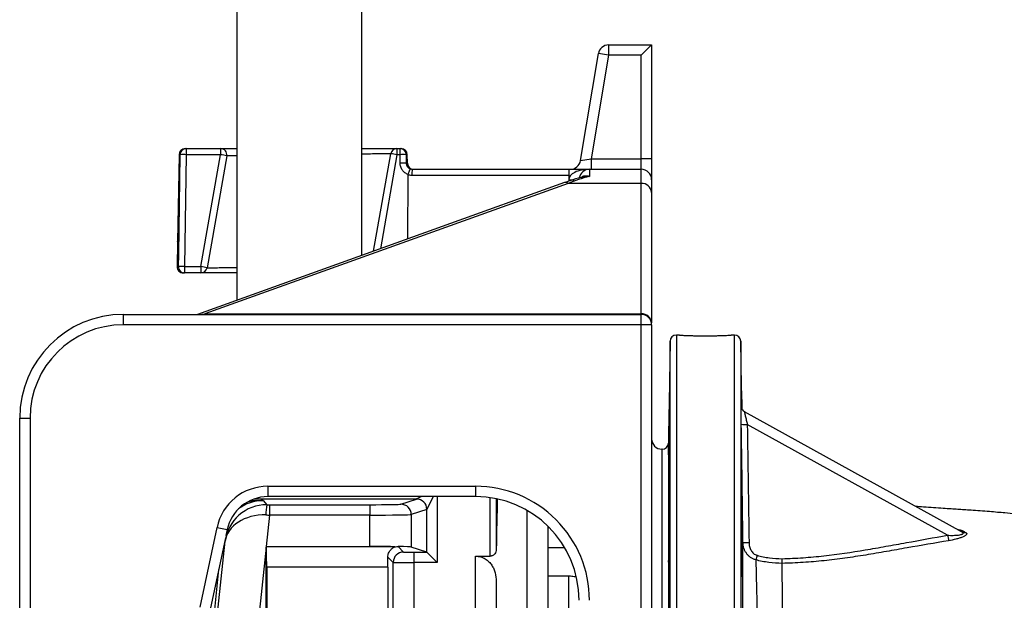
# Model space of a CAD drawing. Header units: millimetres. Extents: x 12 to 1902, y 13 to 2073.
# Tile 7 of 17: x 502 to 977, y 512 to 792. Entities that reach past the tile are written whole.
import ezdxf

# ---------------------------------------------------------------- set-up
doc = ezdxf.new("R2010")
doc.units = ezdxf.units.MM

msp = doc.modelspace()

# ---------------------------------------------------------------- linework, layer by layer
at = {"color": 7, "linetype": 'Continuous', "lineweight": 25}
for p, q in [((606.84, 1230.43), (606.84, 656.41)), ((667.14, 678.05), (667.14, 1230.43)), ((786.23, 779.59), (786.23, 774.59)), ((786.23, 779.59), (806.99, 779.59)), ((806.99, 779.59), (801.99, 774.59)), ((806.99, 779.59), (806.99, 724.59)), ((772.69, 723.77), (781.29, 775.41)), ((786.23, 774.59), (781.29, 775.41)), ((786.23, 774.59), (777.89, 724.59)), ((801.99, 774.59), (786.23, 774.59)), ((801.99, 724.59), (801.99, 774.59)), ((581.94, 729.59), (582.42, 729.59)), ((582.42, 729.59), (598.99, 729.59)), ((582.42, 729.59), (582.42, 726.64)), ((598.99, 729.59), (598.99, 726.64)), ((684.09, 729.59), (684.09, 726.64)), ((684.09, 729.59), (685.56, 729.59)), ((685.56, 726.64), (685.56, 729.59)), ((685.56, 729.59), (686.04, 729.59)), ((578.94, 726.64), (578.2, 684.6)), ((582.42, 726.64), (581.6, 672.64)), ((598.99, 726.64), (582.42, 726.64)), ((589.47, 672.64), (598.99, 726.64)), ((601.95, 726.07), (592.43, 672.07)), ((672.84, 680.1), (681.13, 727.11)), ((685.56, 726.64), (684.09, 726.64)), ((685.62, 722.54), (685.56, 726.64)), ((688.53, 726.64), (688.6, 722.54)), ((689.11, 722.54), (689.04, 726.64)), ((772.69, 723.77), (777.89, 724.59)), ((777.89, 724.59), (777.89, 719.59)), ((777.89, 724.59), (801.99, 724.59)), ((801.99, 719.59), (801.99, 724.59)), ((806.99, 724.59), (801.99, 724.59)), ((806.99, 724.59), (806.99, 714.59)), ((691.63, 719.59), (766.99, 719.59)), ((766.99, 719.59), (766.99, 716.64)), ((766.99, 719.59), (776.99, 719.59)), ((776.99, 719.59), (776.99, 716.19)), ((776.99, 719.59), (801.99, 719.59)), ((801.99, 712.78), (801.99, 719.59)), ((764.96, 713.17), (587.86, 649.59)), ((689.41, 686.05), (689.45, 716.93)), ((766.99, 716.64), (691.25, 716.64)), ((766.99, 716.64), (766.99, 713.86)), ((806.99, 714.59), (806.99, 708.46)), ((766.65, 712.78), (591.32, 649.84)), ((801.99, 712.78), (766.65, 712.78)), ((801.99, 649.84), (801.99, 712.78)), ((806.99, 708.46), (806.99, 645.52)), ((578.2, 684.59), (578, 672.64)), ((578.22, 685.19), (578.2, 684.59)), ((578.2, 684.59), (578.21, 684.81)), ((578.2, 684.59), (578.2, 684.59)), ((581.6, 672.64), (589.47, 672.64)), ((581.6, 672.64), (581.6, 669.59)), ((589.47, 672.64), (589.47, 669.59)), ((581.6, 669.59), (581, 669.59)), ((589.47, 669.59), (581.6, 669.59)), ((551.99, 649.59), (551.99, 644.59)), ((551.99, 649.59), (801.99, 649.59)), ((591.32, 649.84), (801.99, 649.84)), ((801.99, 644.59), (801.99, 649.59)), ((801.99, 644.59), (551.99, 644.59)), ((801.99, 500.19), (801.99, 644.59)), ((806.99, 644.59), (801.99, 644.59)), ((806.99, 644.59), (806.99, 645.52)), ((806.99, 644.59), (806.99, 500.19)), ((820.49, 639.59), (818.94, 639.59)), ((847.04, 639.59), (845.45, 639.59)), ((815.94, 636.64), (815.08, 587.54)), ((850.61, 603.87), (850.04, 636.64)), ((850.21, 605.31), (850.23, 605.3)), ((501.99, 599.59), (506.99, 599.59)), ((501.99, 409.68), (501.99, 599.59)), ((506.99, 599.59), (506.99, 409.68)), ((851.75, 602.73), (956.72, 544.65)), ((949.85, 543.04), (853.2, 596.51)), ((812.08, 584.59), (811.99, 584.59)), ((811.99, 584.59), (811.99, 214.59)), ((621.77, 566.68), (721.99, 566.68)), ((621.77, 566.68), (621.77, 561.68)), ((721.99, 566.68), (721.99, 561.68)), ((721.99, 561.68), (621.77, 561.68)), ((619.53, 559.76), (621.3, 557.79)), ((622.62, 557.79), (622.62, 552.79)), ((622.62, 557.79), (671.01, 557.79)), ((671.01, 557.79), (671.01, 552.79)), ((685.99, 558.04), (693.51, 560.54)), ((732.04, 560.66), (732.04, 536.16)), ((622.62, 552.79), (621.03, 537.7)), ((671.01, 552.79), (622.62, 552.79)), ((671.01, 537.7), (671.01, 552.79)), ((698.5, 555.54), (690.98, 553.04)), ((690.98, 553.04), (690.98, 537.37)), ((698.52, 534.86), (698.52, 555.55)), ((746.99, 404.26), (746.99, 554.98)), ((589.05, 508.3), (597.23, 546.81)), ((597.23, 546.81), (602.12, 545.77)), ((756.99, 547.39), (756.99, 401.08)), ((601.28, 541.79), (593.94, 507.26)), ((602.12, 545.77), (601.51, 542.89)), ((594.5, 476.6), (601.18, 540.14)), ((620.99, 537.3), (616.36, 493.25)), ((621.04, 537.65), (620.99, 537.7)), ((620.99, 493.25), (620.99, 537.3)), ((621.03, 537.7), (671.01, 537.7)), ((621.04, 537.65), (681, 537.65)), ((684.6, 537.61), (687.26, 534.95)), ((698.51, 534.86), (690.98, 537.37)), ((682.26, 529.95), (679.71, 532.51)), ((692.26, 534.86), (698.51, 534.86)), ((692.26, 534.86), (692.26, 529.86)), ((698.52, 534.86), (703.51, 529.86)), ((721.99, 532.96), (729.04, 532.96)), ((721.99, 503.57), (721.99, 532.96)), ((765.11, 537), (756.99, 537)), ((621.21, 527.66), (621.21, 503.35)), ((679.73, 527.66), (621.21, 527.66)), ((679.73, 527.66), (679.73, 503.35)), ((682.26, 483.81), (682.26, 529.95)), ((692.26, 529.86), (692.26, 483.81)), ((703.51, 529.86), (692.26, 529.86)), ((756.99, 523.47), (766.99, 523.47)), ((766.99, 456.65), (766.99, 523.47)), ((731.99, 520.89), (731.99, 404.26))]:
    msp.add_line(p, q, dxfattribs=at)
at = {"color": 8, "linetype": 'Continuous', "lineweight": 25}
for p, q in [((579.45, 726.64), (578.94, 726.64)), ((684.09, 726.64), (676.09, 681.26)), ((689.04, 726.64), (688.53, 726.64)), ((688.6, 722.54), (689.11, 722.54)), ((766.99, 714.59), (769.39, 714.59)), ((578, 672.64), (578.64, 672.64)), ((591.32, 649.59), (591.32, 649.84)), ((801.99, 649.59), (801.99, 649.84)), ((818.94, 639.59), (818.94, 399.59)), ((847.04, 399.59), (847.04, 639.59)), ((815.94, 399.59), (815.94, 636.64)), ((850.04, 636.64), (850.04, 162.54)), ((850.23, 605.3), (850.25, 604.91)), ((812.08, 214.59), (812.08, 584.59)), ((815.08, 587.54), (815.08, 211.64)), ((693.53, 560.55), (695.8, 561.68)), ((701.58, 561.68), (698.52, 555.55)), ((703.51, 561.68), (703.51, 529.86)), ((729.04, 532.96), (729.04, 561.18)), ((693.51, 560.54), (615.1, 560.54)), ((756.99, 546.76), (757.61, 546.76)), ((601.18, 540.14), (600.97, 540.37)), ((598.03, 526.53), (592.46, 473.56))]:
    msp.add_line(p, q, dxfattribs=at)
at = {"color": 7, "linetype": 'Continuous', "lineweight": 25, "flags": 128}
msp.add_lwpolyline([(578.64, 672.64), (578.73, 678.64), (579.08, 702.64), (579.45, 726.64)], dxfattribs=at)
at = {"color": 7, "linetype": 'Continuous', "lineweight": 25}
for centre, radius, start, end in [((786.23, 774.59), 5, 90, 170.5377), ((581.94, 726.59), 3, 90, 179), ((582.43, 726.61), 2.99, 90.2604, 179.2703), ((598.99, 726.59), 3, 350, 90), ((684.09, 726.59), 3, 90, 170), ((685.55, 726.61), 2.99, 0.7297, 89.7396), ((686.04, 726.59), 3, 1, 90), ((580.93, 669.44), 57.23, 88.5121, 91.4879), ((592.12, 683.33), 43.86, 77.0522, 80.9845), ((675.8, 683.94), 43.5, 79.0174, 82.9579), ((687.05, 669.44), 57.23, 88.5121, 91.4879), ((687.11, 665.2), 57.35, 88.5157, 91.4843), ((692.11, 722.59), 3, 181, 270), ((767.75, 724.59), 5, 270, 350.5377), ((697.36, 717.36), 6.15, 158.7368, 186.6834), ((776.99, 714.59), 5, 90, 170.2775), ((801.99, 714.59), 5, 0, 90), ((802.31, 708.09), 4.7, 4.4863, 93.8742), ((581, 672.59), 3, 179, 270), ((580.12, 613.75), 58.91, 88.5579, 91.4421), ((581.62, 672.58), 2.98, 178.68, 269.6607), ((582.6, 629.33), 43.86, 77.0522, 80.9845), ((589.47, 672.59), 3, 270, 350), ((551.99, 599.59), 50, 90, 180), ((802.31, 645.15), 4.7, 4.4863, 93.8742), ((801.99, 644.59), 5, 0, 90), ((551.99, 599.59), 45, 90, 180), ((818.94, 636.59), 3, 90, 179), ((847.04, 636.59), 3, 1, 90), ((853.21, 605.36), 3, 217.4845, 241.0432), ((853.23, 605.34), 3, 217.8683, 241.0432), ((852.25, 612.85), 16.37, 263.0871, 273.3395), ((811.99, 589.59), 5, 180, 270), ((812.08, 587.59), 3, 270, 359), ((621.77, 541.59), 25.09, 90, 168), ((621.77, 541.59), 20.09, 90, 168), ((635.98, 554), 15.16, 165.5447, 184.4239), ((685.98, 553.03), 5, 0.0264, 89.9038), ((693.5, 555.54), 5, 0.0264, 89.9038), ((693.51, 555.54), 5.01, 0.1836, 89.8164), ((992.94, 550.19), 43.68, 189.4279, 192.9173), ((956.63, 547.46), 2.42, 241.606, 284.6086), ((957.87, 546.78), 2.42, 241.6361, 285.3032), ((853.09, 555.93), 16.45, 263.0195, 273.2231), ((687.27, 529.95), 5, 90.0204, 179.9796), ((1015.17, 488.11), 163.67, 163.9491, 164.7377)]:
    msp.add_arc(centre, radius, start, end, dxfattribs=at)
at = {"color": 8, "linetype": 'Continuous', "lineweight": 25}
for centre, radius, start, end in [((765.45, 711.43), 1.8, 48.3889, 105.8), ((853.21, 605.36), 3, 180.9021, 217.4843), ((853.23, 605.34), 3, 180.9064, 217.8681)]:
    msp.add_arc(centre, radius, start, end, dxfattribs=at)
at = {"color": 7, "linetype": 'Continuous', "lineweight": 25}
for centre, major_axis, ratio, start_param, end_param in [((776.99, 714.59), (10, 0), 0.5, 1.570796, 3.141593), ((803.5, 669.59), (73.12, 0), 0.683761, 1.94172, 2.098871), ((721.99, 511.67), (0, -55.01), 0.999848, 1.570796, 3.141593), ((721.99, 511.67), (0, 50.01), 0.999817, 4.712389, 6.283185), ((621.07, 538.05), (19.06, 6.25), 0.982527, 1.247754, 2.713557), ((622.65, 558.05), (15.08, 0), 0.017359, 4.623023, 4.710564), ((671.01, 558.05), (15, 0), 0.017455, 4.712389, 6.230825), ((693.5, 565.54), (0, 5), 0.104816, 3.159046, 3.193953), ((734.52, 402.57), (0, 195), 0.017455, 0.626325, 0.816091), ((621.07, 538.05), (19.95, -1.53), 0.737925, 1.637455, 3.103257), ((622.65, 553.05), (20.06, -0.52), 0.013082, 4.623817, 4.711358), ((671.01, 553.05), (20, 0), 0.013091, 4.712389, 6.230825), ((698.49, 565.54), (0, 10), 0.052408, 3.159046, 3.193953), ((621, 537.35), (20.11, 0), 0.017359, 1.568971, 1.571083), ((621.34, 540.62), (0.01, 191.36), 0.001824, 1.586042, 1.588154), ((621.03, 527.66), (0, 10), 0.017455, 4.712389, 6.265732), ((671.01, 537.35), (20, 0), 0.017455, 1.047695, 1.570796), ((671.01, 537.35), (20, 0), 0.017455, 0.05236, 0.823486), ((679.56, 527.66), (0, 10), 0.017455, 4.712389, 5.21871), ((692.26, 534.95), (5, 0), 0.017455, 3.159046, 4.712389), ((698.51, 529.86), (0, 5), 0.052408, 6.230825, 6.265732), ((692.26, 529.95), (10, 0), 0.008728, 3.159046, 4.712389)]:
    msp.add_ellipse(centre, major_axis=major_axis, ratio=ratio, start_param=start_param, end_param=end_param, dxfattribs=at)
at = {"color": 8, "linetype": 'Continuous', "lineweight": 25}
msp.add_ellipse((619.54, 539.75), major_axis=(-13.39, 14.87), ratio=0.999449, start_param=5.550284, end_param=6.194472, dxfattribs=at)
at = {"color": 7, "linetype": 'Continuous', "lineweight": 25}
for points, knots in [([(598.99, 729.59), (599.1, 729.59), (599.31, 729.59), (600.99, 729.59), (603.43, 729.59), (605.76, 729.59), (606.84, 729.59)], [0, 0, 0, 0, 0.2585899, 0.5171803, 0.7757637, 1, 1, 1, 1]), ([(667.14, 729.59), (668.05, 729.59), (670.78, 729.59), (674.59, 729.59), (678.49, 729.59), (681.41, 729.59), (683.12, 729.59), (683.95, 729.59), (684.04, 729.59), (684.09, 729.59)], [0, 0, 0, 0, 0.087011, 0.259235, 0.431459, 0.603482, 0.775505, 0.887753, 1, 1, 1, 1]), ([(689.47, 717.05), (688.91, 717.27), (688.4, 717.56), (687.46, 718.29), (687.05, 718.72), (686.54, 719.45), (686.38, 719.71), (686.12, 720.23), (686.01, 720.51), (685.83, 721.07), (685.75, 721.36), (685.66, 721.94), (685.63, 722.24), (685.62, 722.54)], [0, 0, 0, 0, 0.25, 0.25, 0.5, 0.5, 0.625, 0.625, 0.75, 0.75, 0.875, 0.875, 1, 1, 1, 1]), ([(688.6, 722.54), (688.6, 722.38), (688.61, 722.23), (688.66, 721.93), (688.7, 721.78), (688.8, 721.49), (688.86, 721.35), (689, 721.08), (689.09, 720.95), (689.27, 720.7), (689.37, 720.59), (689.59, 720.38), (689.7, 720.28), (690.07, 720.01), (690.34, 719.87), (690.63, 719.76)], [0, 0, 0, 0, 0.125, 0.125, 0.25, 0.25, 0.375, 0.375, 0.5, 0.5, 0.625, 0.625, 0.75, 0.75, 1, 1, 1, 1]), ([(689.47, 717.05), (689.53, 717.23), (689.6, 717.41), (689.73, 717.75), (689.79, 717.92), (689.92, 718.25), (689.98, 718.4), (690.1, 718.7), (690.15, 718.83), (690.26, 719.08), (690.31, 719.19), (690.4, 719.39), (690.44, 719.48), (690.52, 719.61), (690.55, 719.67), (690.6, 719.74), (690.62, 719.76), (690.63, 719.76)], [0, 0, 0, 0, 0.125, 0.125, 0.25, 0.25, 0.375, 0.375, 0.5, 0.5, 0.625, 0.625, 0.75, 0.75, 0.875, 0.875, 1, 1, 1, 1]), ([(774.04, 715.94), (773.73, 715.86), (771.56, 715.32), (768.53, 714.41), (765.84, 713.47), (764.96, 713.17)], [0, 0, 0, 0, 0.103851, 0.706552, 1, 1, 1, 1]), ([(606.84, 669.59), (605.25, 669.59), (601.91, 669.59), (597.66, 669.59), (594.07, 669.59), (591.45, 669.59), (589.79, 669.59), (589.58, 669.59), (589.47, 669.59)], [0, 0, 0, 0, 0.15366, 0.323012, 0.492257, 0.661502, 0.830751, 1, 1, 1, 1]), ([(820.49, 639.59), (820.52, 639.59), (820.59, 639.59), (821.14, 639.56), (822, 639.52), (823.17, 639.47), (824.63, 639.41), (826.31, 639.36), (828.2, 639.31), (830.21, 639.28), (832.31, 639.26), (834.42, 639.27), (836.5, 639.29), (838.46, 639.33), (840.29, 639.37), (841.89, 639.43), (843.26, 639.48), (844.33, 639.53), (845.06, 639.57), (845.46, 639.59), (845.45, 639.59), (845.45, 639.59)], [0, 0, 0, 0, 0.052878, 0.107291, 0.160168, 0.214577, 0.267499, 0.321954, 0.374904, 0.429393, 0.482294, 0.536732, 0.589584, 0.643967, 0.696846, 0.751255, 0.804195, 0.858671, 0.911611, 0.96609, 1, 1, 1, 1]), ([(850.41, 604.3), (850.41, 604.93), (850.39, 606.47), (850.36, 608.51), (850.35, 610.39), (850.34, 611.77), (850.34, 612.6), (850.35, 612.87), (850.37, 612.57), (850.39, 611.71), (850.43, 610.31), (850.47, 608.42), (850.51, 606.3), (850.55, 604.68), (850.56, 603.99)], [0, 0, 0, 0, 0.059609, 0.1471, 0.234579, 0.322058, 0.409529, 0.497001, 0.584471, 0.67194, 0.759415, 0.84689, 0.934374, 1, 1, 1, 1]), ([(815.2, 585), (815.19, 584.49), (815.18, 584.03), (815.16, 583.44), (815.16, 583.25), (815.15, 582.91), (815.15, 582.75), (815.13, 582.34), (815.13, 582.13), (815.12, 581.92), (815.12, 581.87), (815.11, 581.79), (815.11, 581.78), (815.1, 581.78), (815.1, 581.85), (815.1, 582.06), (815.1, 582.15), (815.1, 582.35), (815.1, 582.6), (815.1, 582.9), (815.11, 583.24), (815.11, 583.43), (815.12, 584.03), (815.12, 584.48), (815.13, 585.25), (815.13, 585.51), (815.14, 586.07), (815.15, 586.36), (815.16, 587.26), (815.17, 587.89), (815.18, 588.89), (815.19, 589.23), (815.2, 589.92), (815.21, 590.27), (815.22, 591.33), (815.23, 592.04), (815.26, 593.49), (815.27, 594.21), (815.29, 595.26), (815.3, 595.61), (815.31, 596.3), (815.32, 596.65), (815.33, 597.65), (815.35, 598.28), (815.37, 599.47), (815.38, 600.04), (815.4, 601.06), (815.41, 601.51), (815.43, 602.12), (815.43, 602.3), (815.44, 602.64), (815.45, 602.95), (815.45, 603.19), (815.46, 603.4), (815.46, 603.49), (815.47, 603.71), (815.47, 603.78), (815.48, 603.78), (815.48, 603.76), (815.48, 603.69), (815.48, 603.64), (815.48, 603.43), (815.48, 603.22), (815.48, 602.81), (815.48, 602.65), (815.48, 602.31), (815.48, 602.13), (815.47, 601.53), (815.47, 601.08), (815.46, 600.31), (815.45, 600.04), (815.45, 599.49), (815.44, 598.91), (815.43, 598.3), (815.42, 597.66), (815.42, 597.33), (815.4, 596.33), (815.39, 595.65), (815.37, 594.24), (815.36, 593.51), (815.33, 592.07), (815.32, 591.36), (815.3, 590.3), (815.3, 589.94), (815.29, 589.25), (815.28, 588.91), (815.26, 587.92), (815.25, 587.28), (815.22, 586.08), (815.21, 585.52), (815.2, 585)], [0, 0, 0, 0, 0.03125, 0.03125, 0.046875, 0.046875, 0.0625, 0.0625, 0.09375, 0.09375, 0.109375, 0.109375, 0.125, 0.125, 0.15625, 0.15625, 0.171875, 0.171875, 0.1875, 0.203125, 0.203125, 0.21875, 0.21875, 0.25, 0.25, 0.265625, 0.265625, 0.28125, 0.28125, 0.3125, 0.3125, 0.328125, 0.328125, 0.34375, 0.34375, 0.375, 0.375, 0.40625, 0.40625, 0.421875, 0.421875, 0.4375, 0.4375, 0.46875, 0.46875, 0.5, 0.5, 0.53125, 0.53125, 0.546875, 0.546875, 0.5625, 0.578125, 0.578125, 0.59375, 0.59375, 0.625, 0.625, 0.640625, 0.640625, 0.65625, 0.65625, 0.6875, 0.6875, 0.703125, 0.703125, 0.71875, 0.71875, 0.75, 0.75, 0.765625, 0.765625, 0.78125, 0.796875, 0.796875, 0.8125, 0.8125, 0.84375, 0.84375, 0.875, 0.875, 0.90625, 0.90625, 0.921875, 0.921875, 0.9375, 0.9375, 0.96875, 0.96875, 1, 1, 1, 1]), ([(850.87, 603.51), (850.78, 603.62), (850.59, 603.87), (850.41, 604.28), (850.31, 604.63), (850.26, 604.86), (850.25, 604.98), (850.24, 605.04), (850.24, 605.08), (850.24, 605.07), (850.24, 605.07)], [0, 0, 0, 0, 0.192935, 0.412444, 0.587106, 0.689141, 0.759023, 0.829155, 0.931337, 1, 1, 1, 1]), ([(850.28, 596.6), (850.26, 597.76), (850.24, 599.5), (850.22, 601.5), (850.21, 602.55), (850.2, 602.89), (850.2, 602.89)], [0, 0, 0, 0, 0.497044, 0.747546, 0.997825, 1, 1, 1, 1]), ([(851.75, 602.73), (851.75, 602.73), (851.75, 602.72), (851.76, 602.67), (851.77, 602.63), (851.79, 602.52), (851.81, 602.46), (851.84, 602.31), (851.86, 602.22), (851.92, 601.93), (851.98, 601.7), (852.09, 601.19), (852.16, 600.9), (852.3, 600.3), (852.37, 599.99), (852.53, 599.33), (852.61, 598.99), (852.86, 597.95), (853.03, 597.24), (853.2, 596.51)], [0, 0, 0, 0, 0.0625, 0.0625, 0.125, 0.125, 0.1875, 0.1875, 0.25, 0.25, 0.375, 0.375, 0.5, 0.5, 0.625, 0.625, 0.75, 0.75, 1, 1, 1, 1]), ([(851.1, 539.61), (851.07, 541.61), (851.04, 543.6), (851.01, 545.6), (850.91, 553.59), (850.79, 561.58), (850.68, 569.57), (850.55, 578.58), (850.42, 587.59), (850.28, 596.6)], [0, 0, 0, 0, 0.006, 0.006, 0.006, 0.03, 0.03, 0.03, 0.05706113, 0.05706113, 0.05706113, 0.05706113]), ([(850.67, 526.84), (850.65, 527.77), (850.63, 528.78), (850.59, 530.41), (850.58, 530.97), (850.56, 532.12), (850.55, 532.72), (850.52, 534.54), (850.5, 535.78), (850.47, 537.7), (850.47, 538.36), (850.45, 539.67), (850.44, 540.32), (850.42, 542.28), (850.41, 543.58), (850.39, 545.51), (850.38, 546.15), (850.37, 547.41), (850.36, 548.64), (850.36, 549.82), (850.35, 550.68), (850.35, 550.97), (850.35, 551.54), (850.35, 551.82), (850.34, 553.19), (850.34, 554.19), (850.34, 555.58), (850.34, 556.02), (850.34, 556.86), (850.34, 557.26), (850.35, 558.35), (850.36, 558.97), (850.37, 559.72), (850.37, 559.95), (850.38, 560.33), (850.39, 560.49), (850.4, 560.88), (850.42, 561.01), (850.44, 561.01), (850.45, 560.98), (850.46, 560.86), (850.47, 560.76), (850.49, 560.51), (850.5, 560.36), (850.52, 559.98), (850.53, 559.76), (850.56, 559.01), (850.58, 558.4), (850.61, 557.31), (850.63, 556.92), (850.65, 556.09), (850.66, 555.65), (850.69, 554.27), (850.72, 553.26), (850.75, 551.63), (850.76, 551.06), (850.78, 549.91), (850.81, 548.73), (850.83, 547.5), (850.85, 546.25), (850.86, 545.61), (850.89, 543.67), (850.91, 542.38), (850.93, 540.42), (850.94, 539.77), (850.95, 538.79), (850.96, 538.46), (850.97, 537.81), (850.97, 537.48), (850.99, 535.88), (851, 534.63), (851.01, 532.81), (851.02, 532.21), (851.02, 531.05), (851.03, 530.49), (851.03, 528.86), (851.04, 527.85), (851.04, 526.45), (851.04, 526), (851.03, 525.17), (851.03, 524.78), (851.03, 524.05), (851.02, 523.72), (851.02, 523.09), (851.01, 522.81), (851, 522.05), (850.99, 521.67), (850.97, 521.28), (850.96, 521.18), (850.94, 521.05), (850.94, 521.01), (850.91, 521.01), (850.89, 521.13), (850.86, 521.51), (850.85, 521.67), (850.83, 522.05), (850.82, 522.26), (850.8, 522.76), (850.79, 523.04), (850.76, 523.65), (850.75, 523.98), (850.72, 525.08), (850.69, 525.91), (850.67, 526.84)], [0, 0, 0, 0, 0.03125, 0.03125, 0.046875, 0.046875, 0.0625, 0.0625, 0.09375, 0.09375, 0.109375, 0.109375, 0.125, 0.125, 0.15625, 0.15625, 0.171875, 0.171875, 0.1875, 0.203125, 0.203125, 0.210937, 0.210937, 0.21875, 0.21875, 0.25, 0.25, 0.265625, 0.265625, 0.28125, 0.28125, 0.3125, 0.3125, 0.328125, 0.328125, 0.34375, 0.34375, 0.375, 0.375, 0.390625, 0.390625, 0.40625, 0.40625, 0.421875, 0.421875, 0.4375, 0.4375, 0.46875, 0.46875, 0.484375, 0.484375, 0.5, 0.5, 0.53125, 0.53125, 0.546875, 0.546875, 0.5625, 0.578125, 0.578125, 0.59375, 0.59375, 0.625, 0.625, 0.640625, 0.640625, 0.648438, 0.648438, 0.65625, 0.65625, 0.6875, 0.6875, 0.703125, 0.703125, 0.71875, 0.71875, 0.75, 0.75, 0.765625, 0.765625, 0.78125, 0.78125, 0.796875, 0.796875, 0.8125, 0.8125, 0.84375, 0.84375, 0.859375, 0.859375, 0.875, 0.875, 0.90625, 0.90625, 0.921875, 0.921875, 0.9375, 0.9375, 0.953125, 0.953125, 0.96875, 0.96875, 1, 1, 1, 1]), ([(1080.84, 542.97), (1080.56, 542.99), (1080.06, 543.03), (1079.38, 543.09), (1078.86, 543.13), (1078.39, 543.17), (1077.68, 543.24), (1076.64, 543.35), (1075.27, 543.49), (1074.05, 543.63), (1073.09, 543.73), (1072.03, 543.86), (1070.68, 544.01), (1068.98, 544.22), (1067.18, 544.44), (1065.48, 544.65), (1063.85, 544.85), (1061.93, 545.09), (1059.3, 545.41), (1056.06, 545.81), (1052.38, 546.25), (1048.74, 546.67), (1045.23, 547.07), (1041.91, 547.43), (1038.74, 547.76), (1035.48, 548.1), (1032.01, 548.44), (1028.29, 548.8), (1024.67, 549.14), (1021.38, 549.46), (1018.2, 549.76), (1014.94, 550.08), (1011.65, 550.41), (1008.48, 550.73), (1005.21, 551.06), (1001.66, 551.42), (997.51, 551.84), (992.95, 552.31), (987.92, 552.82), (982.78, 553.31), (978.09, 553.75), (973.87, 554.12), (969.88, 554.45), (965.61, 554.78), (961.51, 555.07), (957.88, 555.32), (954.65, 555.54), (951.36, 555.76), (947.51, 556.01), (942.98, 556.33), (938.56, 556.65), (935.71, 556.88), (934.42, 556.99)], [0, 0, 0, 0, 0.0202497, 0.0352867, 0.0450559, 0.0534936, 0.0628851, 0.083652, 0.1060537, 0.1204625, 0.1312507, 0.1421726, 0.156366, 0.1737476, 0.1943293, 0.210313, 0.2232316, 0.2386702, 0.2571378, 0.2847347, 0.3121475, 0.3389784, 0.3639533, 0.3873858, 0.409003, 0.429279, 0.4519992, 0.4779221, 0.5031669, 0.5243981, 0.5440265, 0.5666637, 0.5888116, 0.6077965, 0.626946, 0.6494159, 0.6721636, 0.6997706, 0.7271994, 0.7550757, 0.7820011, 0.8002735, 0.8206655, 0.8432593, 0.8646433, 0.8811756, 0.8963518, 0.9127176, 0.932301, 0.955653, 0.9799314, 1, 1, 1, 1]), ([(815.3, 533.24), (815.28, 532.72), (815.27, 532.27), (815.25, 531.67), (815.25, 531.49), (815.24, 531.15), (815.23, 530.99), (815.21, 530.58), (815.2, 530.37), (815.18, 530.16), (815.18, 530.1), (815.17, 530.03), (815.16, 530.01), (815.15, 530.01), (815.14, 530.08), (815.13, 530.29), (815.13, 530.38), (815.12, 530.59), (815.12, 530.83), (815.11, 531.14), (815.11, 531.48), (815.11, 531.66), (815.1, 532.27), (815.1, 532.72), (815.1, 533.48), (815.1, 533.75), (815.1, 534.31), (815.1, 534.6), (815.11, 535.5), (815.11, 536.13), (815.12, 537.13), (815.12, 537.47), (815.13, 538.16), (815.13, 538.51), (815.14, 539.56), (815.15, 540.28), (815.17, 541.73), (815.18, 542.45), (815.19, 543.5), (815.2, 543.85), (815.21, 544.54), (815.22, 544.88), (815.24, 545.88), (815.25, 546.52), (815.27, 547.71), (815.28, 548.28), (815.31, 549.29), (815.32, 549.75), (815.34, 550.35), (815.35, 550.54), (815.36, 550.88), (815.37, 551.19), (815.38, 551.43), (815.39, 551.64), (815.4, 551.73), (815.41, 551.94), (815.42, 552.01), (815.43, 552.01), (815.44, 552), (815.45, 551.93), (815.45, 551.87), (815.46, 551.66), (815.47, 551.46), (815.47, 551.04), (815.47, 550.89), (815.48, 550.55), (815.48, 550.36), (815.48, 549.77), (815.48, 549.31), (815.48, 548.55), (815.48, 548.28), (815.48, 547.72), (815.48, 547.15), (815.48, 546.53), (815.47, 545.9), (815.47, 545.57), (815.47, 544.57), (815.46, 543.88), (815.45, 542.47), (815.44, 541.74), (815.42, 540.31), (815.41, 539.59), (815.4, 538.53), (815.39, 538.18), (815.38, 537.49), (815.38, 537.15), (815.36, 536.16), (815.35, 535.52), (815.32, 534.31), (815.31, 533.75), (815.3, 533.24)], [0, 0, 0, 0, 0.03125, 0.03125, 0.046875, 0.046875, 0.0625, 0.0625, 0.09375, 0.09375, 0.109375, 0.109375, 0.125, 0.125, 0.15625, 0.15625, 0.171875, 0.171875, 0.1875, 0.203125, 0.203125, 0.21875, 0.21875, 0.25, 0.25, 0.265625, 0.265625, 0.28125, 0.28125, 0.3125, 0.3125, 0.328125, 0.328125, 0.34375, 0.34375, 0.375, 0.375, 0.40625, 0.40625, 0.421875, 0.421875, 0.4375, 0.4375, 0.46875, 0.46875, 0.5, 0.5, 0.53125, 0.53125, 0.546875, 0.546875, 0.5625, 0.578125, 0.578125, 0.59375, 0.59375, 0.625, 0.625, 0.640625, 0.640625, 0.65625, 0.65625, 0.6875, 0.6875, 0.703125, 0.703125, 0.71875, 0.71875, 0.75, 0.75, 0.765625, 0.765625, 0.78125, 0.796875, 0.796875, 0.8125, 0.8125, 0.84375, 0.84375, 0.875, 0.875, 0.90625, 0.90625, 0.921875, 0.921875, 0.9375, 0.9375, 0.96875, 0.96875, 1, 1, 1, 1]), ([(870, 531.73), (873.38, 531.82), (876.75, 531.98), (883.47, 532.45), (886.82, 532.76), (896.85, 533.86), (903.5, 534.86), (913.44, 536.53), (916.75, 537.12), (923.37, 538.3), (926.68, 538.9), (936.61, 540.69), (943.23, 541.89), (949.85, 543.04)], [0, 0, 0, 0, 0.125, 0.125, 0.25, 0.25, 0.5, 0.5, 0.625, 0.625, 0.75, 0.75, 1, 1, 1, 1]), ([(949.85, 543.04), (950.76, 543), (951.66, 542.99), (952.99, 543.01), (953.43, 543.03), (954.31, 543.08), (954.74, 543.11), (955.57, 543.21), (955.97, 543.28), (956.5, 543.41), (956.67, 543.46), (956.96, 543.57), (957.09, 543.64), (957.27, 543.78), (957.33, 543.85), (957.37, 544.01), (957.36, 544.1), (957.26, 544.26), (957.18, 544.34), (956.98, 544.5), (956.86, 544.58), (956.72, 544.65)], [0, 0, 0, 0, 0.25, 0.25, 0.375, 0.375, 0.5, 0.5, 0.625, 0.625, 0.6875, 0.6875, 0.75, 0.75, 0.8125, 0.8125, 0.875, 0.875, 0.9375, 0.9375, 1, 1, 1, 1]), ([(958.51, 544.45), (958.64, 544.37), (958.76, 544.3), (958.94, 544.14), (959.01, 544.05), (959.1, 543.87), (959.12, 543.77), (959.09, 543.58), (959.05, 543.47), (958.9, 543.27), (958.8, 543.16), (958.55, 542.95), (958.4, 542.84), (958.05, 542.64), (957.86, 542.53), (957.45, 542.33), (957.22, 542.24), (956.52, 541.95), (956.01, 541.77), (955.21, 541.52), (954.94, 541.44), (954.39, 541.29), (954.11, 541.22), (952.71, 540.86), (951.55, 540.63), (950.37, 540.43)], [0, 0, 0, 0, 0.0625, 0.0625, 0.125, 0.125, 0.1875, 0.1875, 0.25, 0.25, 0.3125, 0.3125, 0.375, 0.375, 0.4375, 0.4375, 0.5, 0.5, 0.625, 0.625, 0.6875, 0.6875, 0.75, 0.75, 1, 1, 1, 1]), ([(679.71, 532.51), (679.7, 532.87), (679.74, 533.2), (679.86, 533.85), (679.95, 534.15), (680.18, 534.73), (680.31, 535), (680.61, 535.48), (680.77, 535.71), (681.12, 536.12), (681.31, 536.31), (681.7, 536.64), (681.91, 536.79), (682.53, 537.18), (682.97, 537.37), (683.43, 537.49)], [0, 0, 0, 0, 0.125, 0.125, 0.25, 0.25, 0.375, 0.375, 0.5, 0.5, 0.625, 0.625, 0.75, 0.75, 1, 1, 1, 1]), ([(851.06, 399.59), (851.06, 406.43), (851.06, 413.24), (851.06, 426.82), (851.06, 433.49), (851.06, 446.6), (851.06, 453.04), (851.07, 462.53), (851.07, 465.67), (851.07, 470.33), (851.07, 471.88), (851.07, 474.96), (851.07, 476.49), (851.07, 484.09), (851.08, 489.96), (851.08, 501.25), (851.08, 506.69), (851.08, 513.2), (851.08, 514.49), (851.08, 517.03), (851.09, 518.27), (851.09, 521.96), (851.09, 524.34), (851.09, 531.27), (851.09, 535.59), (851.1, 539.61)], [0, 0, 0, 0, 0.125, 0.125, 0.25, 0.25, 0.375, 0.375, 0.4375, 0.4375, 0.46875, 0.46875, 0.5, 0.5, 0.625, 0.625, 0.75, 0.75, 0.78125, 0.78125, 0.8125, 0.8125, 0.875, 0.875, 1, 1, 1, 1]), ([(857.27, 531.2), (856.81, 531.31), (856.36, 531.47), (855.73, 531.77), (855.52, 531.88), (855.11, 532.11), (854.91, 532.24), (854.34, 532.65), (853.98, 532.96), (853.49, 533.46), (853.33, 533.64), (853.03, 534), (852.89, 534.18), (852.49, 534.75), (852.25, 535.15), (851.85, 535.99), (851.67, 536.42), (851.26, 537.76), (851.11, 538.67), (851.1, 539.61)], [0, 0, 0, 0, 0.125, 0.125, 0.1875, 0.1875, 0.25, 0.25, 0.375, 0.375, 0.4375, 0.4375, 0.5, 0.5, 0.625, 0.625, 0.75, 0.75, 1, 1, 1, 1]), ([(854.02, 539.51), (854.03, 538.86), (854.11, 538.23), (854.35, 537.29), (854.45, 536.98), (854.69, 536.38), (854.83, 536.09), (855.14, 535.53), (855.33, 535.26), (855.73, 534.75), (855.95, 534.52), (856.44, 534.09), (856.71, 533.9), (857.27, 533.59), (857.56, 533.46), (857.88, 533.37)], [0, 0, 0, 0, 0.25, 0.25, 0.375, 0.375, 0.5, 0.5, 0.625, 0.625, 0.75, 0.75, 0.875, 0.875, 1, 1, 1, 1]), ([(950.37, 540.43), (943.69, 539.3), (937.02, 538.13), (927.02, 536.38), (923.69, 535.79), (917.02, 534.63), (913.68, 534.06), (907, 532.98), (903.66, 532.47), (896.97, 531.55), (893.61, 531.13), (886.89, 530.43), (883.52, 530.14), (876.77, 529.71), (873.39, 529.56), (869.99, 529.48)], [0, 0, 0, 0, 0.25, 0.25, 0.375, 0.375, 0.5, 0.5, 0.625, 0.625, 0.75, 0.75, 0.875, 0.875, 1, 1, 1, 1]), ([(721.99, 532.96), (722.86, 532.96), (723.69, 532.83), (725.3, 532.37), (726.03, 532.04), (727.38, 531.22), (727.96, 530.76), (728.74, 529.99), (728.98, 529.72), (729.44, 529.17), (729.64, 528.89), (730.22, 528.02), (730.55, 527.42), (731.09, 526.18), (731.31, 525.54), (731.83, 523.58), (731.99, 522.25), (731.99, 520.89)], [0, 0, 0, 0, 0.125, 0.125, 0.25, 0.25, 0.375, 0.375, 0.4375, 0.4375, 0.5, 0.5, 0.625, 0.625, 0.75, 0.75, 1, 1, 1, 1]), ([(732.04, 536.16), (732.04, 535.81), (731.98, 535.46), (731.75, 534.77), (731.57, 534.43), (731.21, 533.97), (731.07, 533.82), (730.76, 533.55), (730.59, 533.42), (730.2, 533.2), (729.99, 533.11), (729.64, 533.02), (729.53, 533), (729.29, 532.96), (729.17, 532.96), (729.04, 532.96)], [0, 0, 0, 0, 0.25, 0.25, 0.5, 0.5, 0.625, 0.625, 0.75, 0.75, 0.875, 0.875, 0.9375, 0.9375, 1, 1, 1, 1]), ([(857.88, 533.37), (859.85, 532.8), (861.85, 532.41), (865.91, 531.89), (867.95, 531.76), (870, 531.73)], [0, 0, 0, 0, 0.5, 0.5, 1, 1, 1, 1]), ([(857.27, 531.2), (857.32, 529.41), (857.38, 527.57), (857.48, 523.76), (857.53, 521.81), (857.63, 517.78), (857.68, 515.7), (857.76, 512.51), (857.78, 511.43), (857.83, 509.24), (857.85, 508.13), (857.97, 502.52), (858.07, 497.86), (858.21, 490.63), (858.25, 488.18), (858.34, 483.19), (858.38, 480.66), (858.44, 476.79), (858.46, 475.49), (858.5, 472.88), (858.52, 471.56), (858.57, 467.58), (858.61, 464.92), (858.71, 456.84), (858.78, 451.37), (858.89, 440.26), (858.93, 434.61), (858.98, 426.01), (859, 423.13), (859.02, 418.76), (859.02, 417.3), (859.03, 414.37), (859.04, 412.91), (859.04, 411.44)], [0, 0, 0, 0, 0.0625, 0.0625, 0.125, 0.125, 0.1875, 0.1875, 0.21875, 0.21875, 0.25, 0.25, 0.375, 0.375, 0.4375, 0.4375, 0.5, 0.5, 0.53125, 0.53125, 0.5625, 0.5625, 0.625, 0.625, 0.75, 0.75, 0.875, 0.875, 0.9375, 0.9375, 0.96875, 0.96875, 1, 1, 1, 1]), ([(869.99, 529.48), (867.85, 529.52), (865.7, 529.65), (861.44, 530.2), (859.34, 530.61), (857.27, 531.2)], [0, 0, 0, 0, 0.5, 0.5, 1, 1, 1, 1]), ([(869.99, 529.48), (869.99, 529.75), (869.99, 530.09), (869.99, 530.86), (869.99, 531.29), (870, 531.73)], [0, 0, 0, 0, 0.5, 0.5, 1, 1, 1, 1]), ([(870.61, 411.44), (870.6, 417.21), (870.6, 422.92), (870.58, 434.25), (870.56, 439.86), (870.54, 448.21), (870.53, 450.98), (870.51, 456.45), (870.5, 459.14), (870.47, 467.12), (870.45, 472.3), (870.39, 482.38), (870.36, 487.28), (870.33, 493.24), (870.32, 494.42), (870.3, 496.77), (870.29, 497.93), (870.27, 501.37), (870.25, 503.62), (870.2, 510.18), (870.16, 514.34), (870.08, 522.23), (870.04, 525.96), (869.99, 529.48)], [0, 0, 0, 0, 0.125, 0.125, 0.25, 0.25, 0.3125, 0.3125, 0.375, 0.375, 0.5, 0.5, 0.625, 0.625, 0.65625, 0.65625, 0.6875, 0.6875, 0.75, 0.75, 0.875, 0.875, 1, 1, 1, 1]), ([(766.99, 523.47), (767.29, 523.46), (767.99, 523.44), (769.15, 523.31), (770.07, 523.15), (770.42, 523.12), (770.49, 523.11)], [0, 0, 0, 0, 0.203826, 0.468308, 0.894346, 1, 1, 1, 1])]:
    msp.add_open_spline(points, degree=3, knots=knots, dxfattribs=at)
at = {"color": 8, "linetype": 'Continuous', "lineweight": 25}
for points, knots in [([(606.84, 726.14), (606.69, 726.14), (605.41, 726.12), (604, 726.1), (602.59, 726.08), (602.03, 726.07), (601.97, 726.07), (601.95, 726.07)], [0, 0, 0, 0, 0.043617, 0.365272, 0.609505, 0.857995, 1, 1, 1, 1]), ([(681.13, 727.11), (681.09, 727.11), (681.01, 727.11), (680.24, 727.1), (678.67, 727.08), (675.99, 727.04), (672.37, 726.99), (669.37, 726.94), (667.42, 726.91), (667.14, 726.91)], [0, 0, 0, 0, 0.118442, 0.23834, 0.418331, 0.603576, 0.783739, 0.969146, 1, 1, 1, 1]), ([(773.2, 715.73), (773.41, 715.92), (774.09, 716.51), (775.46, 716.59), (776.54, 716.36), (776.99, 716.19), (776.99, 716.19)], [0, 0, 0, 0, 0.215234, 0.680775, 0.996348, 1, 1, 1, 1]), ([(776.99, 716.19), (776.98, 716.19), (776.31, 716.24), (775.29, 716.28), (774.37, 715.96), (774.07, 715.85)], [0, 0, 0, 0, 0.009588, 0.66817, 1, 1, 1, 1]), ([(592.43, 672.07), (592.52, 672.07), (592.71, 672.07), (594.24, 672.1), (596.66, 672.13), (599.97, 672.18), (603.4, 672.23), (605.91, 672.27), (606.84, 672.28)], [0, 0, 0, 0, 0.17716, 0.359485, 0.536618, 0.718899, 0.896107, 1, 1, 1, 1]), ([(589.7, 649.59), (589.91, 649.63), (590.45, 649.72), (590.99, 649.79), (591.32, 649.84)], [0, 0, 0, 0, 0.384323, 1, 1, 1, 1]), ([(850.2, 602.89), (850.2, 603.58), (850.19, 604.78), (850.2, 605.28), (850.21, 605.3), (850.21, 605.31)], [0, 0, 0, 0, 0.510704, 0.902221, 1, 1, 1, 1]), ([(619.53, 559.76), (619.52, 559.76), (617.97, 559.77), (615.45, 559.67), (612.96, 559.25), (612.01, 559.09)], [0, 0, 0, 0, 0.003395, 0.617026, 1, 1, 1, 1]), ([(613.81, 559.85), (614.24, 559.84), (616.25, 559.81), (618.06, 559.78), (619.52, 559.76), (619.53, 559.76)], [0, 0, 0, 0, 0.210057, 0.996886, 1, 1, 1, 1]), ([(954.58, 545.83), (954.83, 545.8), (955.5, 545.7), (956.43, 545.47), (956.97, 545.24), (957.24, 545.12)], [0, 0, 0, 0, 0.226635, 0.607804, 1, 1, 1, 1])]:
    msp.add_open_spline(points, degree=3, knots=knots, dxfattribs=at)
at = {"color": 7, "linetype": 'Continuous', "lineweight": 25}
for points in [[(690.63, 719.76), (690.96, 719.65), (691.29, 719.59), (691.63, 719.59)], [(689.45, 716.93), (689.45, 716.97), (689.45, 717.01), (689.47, 717.05)], [(691.25, 716.64), (690.64, 716.64), (690.03, 716.74), (689.45, 716.93)], [(853.2, 596.51), (853.49, 577.51), (853.76, 558.51), (854.02, 539.51)], [(957.24, 545.12), (957.66, 544.9), (958.09, 544.67), (958.51, 544.45)], [(681, 537.65), (681.85, 537.65), (682.66, 537.6), (683.43, 537.49)], [(683.43, 537.49), (683.82, 537.58), (684.22, 537.61), (684.6, 537.61)]]:
    msp.add_open_spline(points, degree=3, dxfattribs=at)

doc.saveas('drawing.dxf')
